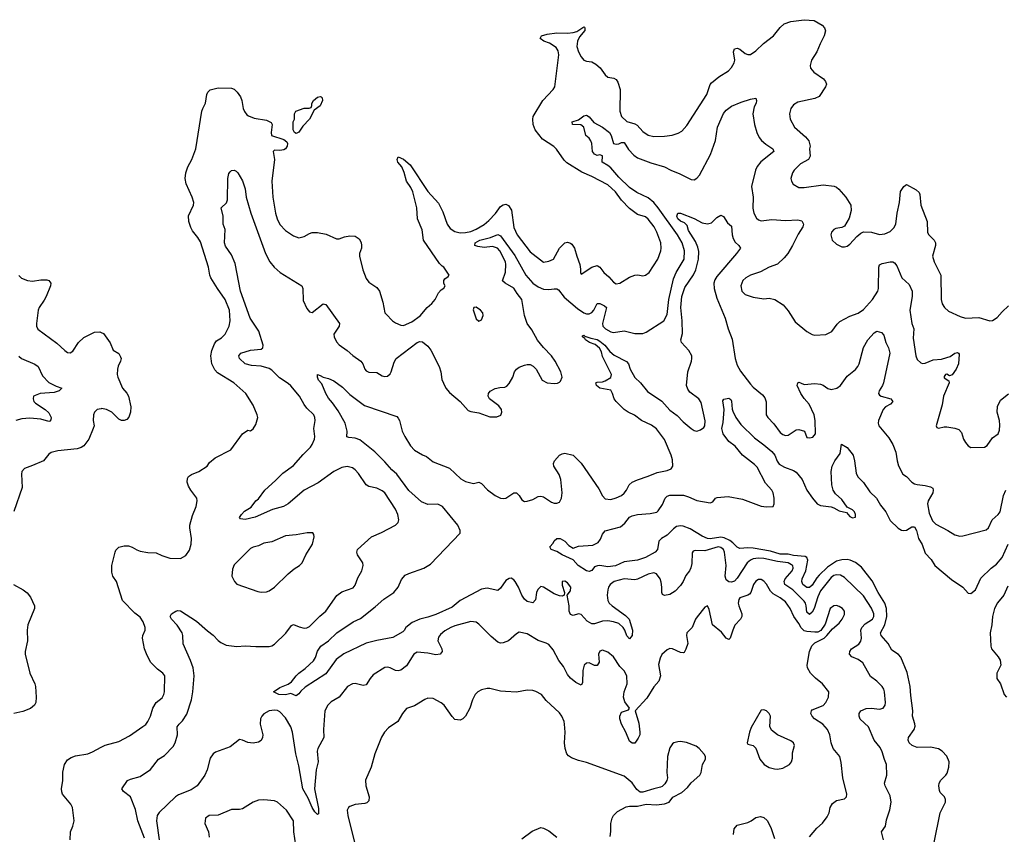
# Model space of a CAD drawing. Header units: inches. Extents: x 1473912 to 1647258, y 640388 to 773423.
# Tile 136 of 256: x 1529394 to 1536718, y 702431 to 708490. Entities that reach past the tile are written whole.
import ezdxf

# ---------------------------------------------------------------- set-up
doc = ezdxf.new("R2010")
doc.units = ezdxf.units.IN
doc.header["$MEASUREMENT"] = 0
doc.layers.add('B5720', color=7, linetype='Continuous')
doc.layers.add('B5730', color=7, linetype='Continuous')

msp = doc.modelspace()

# ---------------------------------------------------------------- linework, layer by layer
at = {"layer": 'B5720', "color": 5}
for points, elevation in [([(1529387.1, 706587.1), (1529407.7, 706567.7), (1529450.6, 706550.6), (1529490, 706545.5), (1529550, 706555.8), (1529594.4, 706554.4), (1529611.3, 706550), (1529626, 706530), (1529622.8, 706510), (1529590.5, 706430), (1529576.7, 706403.3), (1529538, 706350), (1529530.3, 706329.7), (1529517.7, 706230), (1529518.9, 706210), (1529529.3, 706189.3), (1529670, 706084), (1529730, 706028.8), (1529750, 706015.8), (1529770, 706012.7), (1529790, 706024.9), (1529831.6, 706090), (1529870, 706125.3), (1529950, 706166), (1529990, 706167.7), (1530000, 706163.3)], 780), ([(1529387.1, 705987.1), (1529406, 705970), (1529507, 705927), (1529530, 705910.4), (1529562.2, 705842.2), (1529610, 705791.6), (1529664.4, 705764.4), (1529706.8, 705750), (1529688.4, 705730), (1529650, 705716.2), (1529544.7, 705710), (1529497.3, 705690), (1529493, 705670), (1529499.3, 705650), (1529510, 705638), (1529583.8, 705590), (1529610, 705565.5), (1529627, 705530), (1529626.2, 705513.8), (1529617.4, 705502.6), (1529610, 705500.5), (1529550, 705519.1), (1529470, 705526.6), (1529410, 705522.2), (1529365.7, 705510)], 760), ([(1530000, 705596.4), (1529971, 705590), (1529950.4, 705569.6), (1529941.6, 705550), (1529939.5, 705510), (1529946.4, 705470), (1529940.4, 705450), (1529906.8, 705370), (1529870, 705320.3), (1529850, 705307.5), (1529821.7, 705298.3), (1529677.7, 705282.3), (1529628.7, 705271.3), (1529610, 705257.2), (1529570.7, 705210), (1529490, 705173.3), (1529428.5, 705151.5), (1529410.7, 705129.3), (1529406.8, 705110), (1529412.7, 705010), (1529349, 704831)], 780), ([(1529348.4, 704290), (1529418.4, 704250), (1529450, 704226), (1529474.4, 704194.4), (1529503.2, 704130), (1529502.9, 704110), (1529455.3, 703990), (1529450.4, 703950), (1529452, 703870), (1529433.6, 703790), (1529433.6, 703770), (1529469.2, 703629.2), (1529505.3, 703550), (1529510.2, 703530.2), (1529516.8, 703450), (1529512.8, 703410), (1529504, 703390), (1529473.1, 703366.9), (1529415.8, 703344.2), (1529350, 703330.4)], 780), ([(1529769.8, 702390), (1529771, 702449), (1529789.7, 702490), (1529797.7, 702530), (1529787.6, 702630), (1529774.9, 702654.9), (1529713.2, 702730), (1529707.6, 702747.6), (1529705.6, 702770), (1529715.1, 702830), (1529714, 702894), (1529727.6, 702950), (1529750, 702985.3), (1529777.3, 703002.7), (1529810, 703014.2), (1529899.3, 703030), (1529935.8, 703044.2), (1530000, 703078.3)], 780)]:
    msp.add_lwpolyline(points, dxfattribs=dict(at, elevation=elevation))
at = {"layer": 'B5730', "color": 5}
for points, elevation in [([(1530000, 703078.3), (1530030, 703094.3), (1530130, 703121.5), (1530210, 703162), (1530310, 703231.7), (1530331.4, 703248.6), (1530347.1, 703270), (1530366.2, 703310), (1530383.1, 703370), (1530410, 703410.3), (1530454.5, 703445.5), (1530466.3, 703470), (1530469.7, 703490.3), (1530472.8, 703610), (1530458.4, 703630), (1530417.8, 703657.8), (1530369.7, 703709.7), (1530341.5, 703761.5), (1530322.4, 703810), (1530307, 703890), (1530309.5, 703910), (1530327, 703950), (1530327.6, 703970), (1530312.6, 704010), (1530290, 704046.6), (1530250, 704075.3), (1530159.1, 704170), (1530112.6, 704310), (1530086.6, 704350), (1530079.6, 704379.6), (1530078.3, 704430), (1530103.5, 704530), (1530110, 704544.9), (1530130, 704567.7), (1530170, 704576.3), (1530204.1, 704575.9), (1530230, 704567.7), (1530266.1, 704546.1), (1530290, 704537.6), (1530346.1, 704526.1), (1530410, 704523.6), (1530450, 704504.2), (1530510, 704484.6), (1530590, 704481.3), (1530630, 704505.5), (1530655.6, 704544.4), (1530669.7, 704590), (1530672.3, 704630), (1530658.7, 704710), (1530659.8, 704730), (1530678, 704802), (1530706.9, 704870), (1530714.7, 704910), (1530711.5, 704930), (1530667.1, 704990), (1530650, 705020.9), (1530639.1, 705050), (1530641.8, 705078.2), (1530649, 705091), (1530672.3, 705107.7), (1530726.6, 705130), (1530789.2, 705170), (1530804.4, 705195.6), (1530848.4, 705231.6), (1530963.7, 705290), (1531050, 705410.7), (1531090, 705436), (1531110, 705431), (1531130, 705446), (1531150, 705478), (1531164.5, 705530), (1531160.7, 705550), (1531130, 705624), (1531076, 705710), (1530986.6, 705790), (1530863.9, 705863.9), (1530844.8, 705884.8), (1530823.5, 705930), (1530815.6, 705990), (1530823, 706030), (1530841.7, 706078.3), (1530858.2, 706101.8), (1530895.7, 706124.3), (1530922.6, 706150), (1530952.8, 706210), (1530959.2, 706250), (1530953.6, 706330), (1530922.2, 706410), (1530865.6, 706490), (1530816.4, 706570), (1530808.5, 706590), (1530798.7, 706650), (1530737.6, 706837.6), (1530719.7, 706870), (1530679, 706919), (1530665.7, 706945.7), (1530652.4, 706990), (1530649.9, 707030.1), (1530685.5, 707110), (1530688.2, 707130), (1530676.5, 707170), (1530632.2, 707270), (1530625.8, 707310), (1530628.9, 707350), (1530644.2, 707395.8), (1530673, 707450), (1530705.1, 707530), (1530749.8, 707810), (1530755.4, 707830), (1530776.9, 707870), (1530785.1, 707934.9), (1530792, 707950), (1530810, 707968), (1530870, 707982.4), (1530970, 707980.4), (1530990, 707973), (1531011.9, 707951.9), (1531035.6, 707915.6), (1531045.5, 707890), (1531056.4, 707830), (1531066.5, 707806.5), (1531083.4, 707783.4), (1531094.7, 707774.7), (1531138.2, 707758.2), (1531230, 707743.9), (1531265.5, 707725.5), (1531272, 707710), (1531264.5, 707650), (1531267.9, 707630), (1531359.2, 707599.2), (1531381.4, 707581.4), (1531385.5, 707570), (1531383.1, 707550), (1531370.2, 707529.8), (1531357.7, 707522.3), (1531330, 707516.9), (1531290, 707518.9), (1531279.5, 707510), (1531290.3, 707450.3), (1531270.3, 707290), (1531276.9, 707170), (1531296.5, 707050), (1531310, 707007.7), (1531330, 706966), (1531370, 706921.3), (1531430, 706883), (1531470, 706867.7), (1531510, 706878), (1531550, 706900.4), (1531570, 706906.4), (1531608.5, 706908.5), (1531673.8, 706893.8), (1531750, 706860.5), (1531770, 706860.5), (1531810, 706875.5), (1531850, 706882), (1531890, 706878.8), (1531919.1, 706859.1), (1531933.2, 706833.2), (1531936.3, 706810), (1531935.5, 706790), (1531921.6, 706750), (1531921.6, 706730), (1531945.3, 706630), (1531970, 706566), (1531990, 706537.3), (1532050, 706498.8), (1532070, 706471), (1532094.9, 706390), (1532110.4, 706310.4), (1532119, 706299), (1532167.7, 706250), (1532190, 706234.9), (1532230, 706217.1), (1532250, 706216.4), (1532310, 706243.1), (1532373.8, 706286.2), (1532423.7, 706350), (1532460.1, 706379.9), (1532485.2, 706410), (1532510, 706458), (1532530, 706482), (1532550, 706494), (1532558, 706510), (1532548, 706528), (1532548, 706550), (1532556.4, 706563.6), (1532580.4, 706579.6), (1532588, 706590), (1532549, 706650), (1532536.3, 706656.3), (1532516.6, 706676.6), (1532397.2, 706850), (1532386.6, 706926.6), (1532353.7, 707010), (1532347.1, 707090), (1532317.1, 707210), (1532302.3, 707242.3), (1532270.8, 707290), (1532253.4, 707353.4), (1532236.1, 707396.1), (1532206.6, 707430), (1532201.2, 707450), (1532209, 707471), (1532250, 707454), (1532297.7, 707410), (1532430, 707213.1), (1532510, 707124.6), (1532541.1, 707061.1), (1532573.1, 706970), (1532596.9, 706936.9), (1532630, 706914), (1532670, 706905.4), (1532710, 706906.5), (1532750, 706914.4), (1532790, 706931.3), (1532850, 706967.5), (1532884, 706996), (1532932.4, 707047.6), (1532970, 707100.8), (1532990, 707113.6), (1533010, 707116.9), (1533030, 707107.6), (1533052.9, 707072.9), (1533070, 706944.9), (1533093.5, 706890), (1533190, 706763.2), (1533290, 706687.3), (1533330, 706693.1), (1533364.2, 706710), (1533408.7, 706791.3), (1533450, 706831.5), (1533470, 706836.5), (1533490, 706829), (1533500, 706820), (1533520.2, 706790), (1533537.1, 706730), (1533560.8, 706670), (1533566.7, 706633.3), (1533564.9, 706610), (1533570, 706598), (1533649.8, 706650.2), (1533690, 706660.9), (1533710, 706650.4), (1533738.9, 706610), (1533776.6, 706576.6), (1533810, 706538), (1533830, 706525.3), (1533857.2, 706530), (1533930, 706574), (1533970, 706590.4), (1533992.5, 706592.5), (1534030, 706585.5), (1534050, 706590.5), (1534076.2, 706610), (1534141.1, 706710), (1534162.7, 706770), (1534166.2, 706790), (1534162.4, 706830), (1534133.3, 706910), (1534112.4, 706950), (1534070, 707006), (1534050, 707022.7), (1533990, 707042), (1533930, 707086.8), (1533870, 707147.1), (1533827, 707210), (1533770, 707261.6), (1533650, 707324.8), (1533575.6, 707355.6), (1533464.5, 707424.5), (1533445, 707445), (1533387.9, 707527.9), (1533366.8, 707546.8), (1533282.3, 707602.3), (1533229, 707670), (1533213.6, 707710), (1533209.8, 707750), (1533213.7, 707770), (1533284.6, 707890), (1533361.5, 707970), (1533374.4, 707990), (1533403.8, 708230), (1533399.2, 708259.2), (1533384, 708284), (1533335.1, 708315.1), (1533292, 708330), (1533265.6, 708350), (1533276, 708370), (1533318.2, 708381.8), (1533390, 708391.4), (1533470, 708389.2), (1533510, 708395.2), (1533537.3, 708402.7), (1533590, 708437), (1533594.8, 708434.8), (1533598.4, 708430), (1533597.3, 708410), (1533557.9, 708362.1), (1533542.3, 708330), (1533538.8, 708290), (1533550, 708252.4), (1533570, 708213.7), (1533590, 708190.3), (1533610, 708182.3), (1533650, 708175.8), (1533679.9, 708159.9), (1533712.6, 708132.6), (1533750, 708079.3), (1533770, 708063.8), (1533814.7, 708054.7), (1533830, 708044.9), (1533844.4, 708024.4), (1533859.7, 707970), (1533858, 707810), (1533871.1, 707770), (1533910, 707733.4), (1533970, 707716.1), (1533986.2, 707706.2), (1534030, 707659), (1534070, 707631.3), (1534110, 707622.4), (1534190, 707623.6), (1534247.6, 707632.4), (1534293, 707647), (1534318.2, 707661.8), (1534357.1, 707702.9), (1534505.7, 707934.3), (1534530, 708007.7), (1534539.3, 708020.7), (1534594.2, 708065.8), (1534666.6, 708110), (1534690, 708134), (1534707.8, 708170), (1534712.5, 708190), (1534704.5, 708250), (1534710, 708273.7), (1534730, 708278.3), (1534750, 708270.2), (1534790, 708239.6), (1534810, 708230.3), (1534830, 708230.4), (1534870, 708259.3), (1534926.7, 708313.3), (1535001.6, 708370), (1535050, 708432.4), (1535081.1, 708458.9), (1535130, 708476.9), (1535230, 708490.3), (1535303.4, 708483.4), (1535362.8, 708450), (1535380.7, 708430), (1535387.9, 708407.9), (1535378.9, 708370), (1535348.6, 708311.4), (1535324.5, 708250), (1535282.8, 708190), (1535274, 708150), (1535277.7, 708130), (1535300.7, 708100.7), (1535373.4, 708050), (1535388.9, 708030), (1535394.6, 708010), (1535387.2, 707990), (1535342.2, 707917.8), (1535310, 707903.1), (1535183, 707877), (1535150, 707857), (1535130, 707828.7), (1535120.5, 707790), (1535124.9, 707750), (1535156.4, 707690), (1535238.7, 707618.7), (1535263.2, 707590), (1535273.7, 707550), (1535270.2, 707529.8), (1535275.3, 707475.3), (1535261.3, 707450), (1535202.1, 707417.9), (1535155.5, 707370), (1535143.8, 707350), (1535130.6, 707310), (1535134, 707290), (1535146.4, 707266.4), (1535190, 707243), (1535230, 707242.4), (1535370, 707262), (1535452, 707252), (1535470, 707244.7), (1535488, 707230), (1535539.1, 707170), (1535576.2, 707110), (1535579.2, 707070), (1535565.2, 707014.8), (1535530, 706954), (1535510, 706943.7), (1535463.9, 706936.1), (1535450, 706929.3), (1535433.4, 706910), (1535428.4, 706890), (1535438.4, 706850), (1535470, 706819.3), (1535510, 706801.6), (1535530, 706800.5), (1535550, 706805.5), (1535570, 706820.7), (1535621.5, 706878.5), (1535650, 706903), (1535670, 706913.4), (1535730, 706910.3), (1535790, 706892.6), (1535830, 706897.2), (1535870, 706913.8), (1535897.3, 706942.7), (1535910.5, 706970), (1535921.6, 707050), (1535939.1, 707130), (1535947.1, 707212.9), (1535970, 707250.5), (1535990, 707263.8), (1536063.6, 707223.6), (1536084.2, 707204.2), (1536090.3, 707190), (1536097.8, 707110), (1536145.2, 706990), (1536147.6, 706907.6), (1536155.8, 706890), (1536196.4, 706850), (1536207, 706830), (1536206.5, 706810), (1536184.4, 706730), (1536196.9, 706690), (1536245.3, 706590), (1536248.8, 706410), (1536257.2, 706377.2), (1536272.7, 706350), (1536303, 706323), (1536390, 706281.3), (1536430, 706270.4), (1536530, 706274.9), (1536610, 706250.4), (1536630, 706252.7), (1536666.2, 706273.8), (1536702.9, 706317.1), (1536750, 706360.7)], 780), ([(1530320.9, 702400.9), (1530273.6, 702530), (1530254.8, 702614.8), (1530218, 702710), (1530166.6, 702750), (1530154.5, 702770), (1530196, 702830), (1530219.1, 702840.9), (1530290, 702860.3), (1530367.3, 702912.7), (1530426.6, 702990), (1530470, 703016.4), (1530535.9, 703084.1), (1530550.8, 703110), (1530567.6, 703170), (1530566, 703230), (1530579.7, 703250), (1530605.9, 703274.1), (1530636.5, 703323.5), (1530671.9, 703430), (1530681, 703490), (1530690.9, 703610), (1530683.1, 703670), (1530664.2, 703724.2), (1530608.7, 703848.7), (1530608.2, 703910), (1530603.5, 703930), (1530565.4, 703985.4), (1530523.7, 704030), (1530513.2, 704050), (1530524, 704070), (1530555.3, 704090), (1530570, 704094.4), (1530590, 704092), (1530710, 704016.9), (1530790, 703943.7), (1530832.1, 703912.1), (1530870, 703872.4), (1530890, 703856.4), (1530930, 703836.4), (1531010, 703826.7), (1531070, 703833), (1531150, 703827), (1531250, 703828.4), (1531270, 703833), (1531290, 703844), (1531373.8, 703926.2), (1531416.1, 703983.9), (1531430, 703990.4), (1531473.4, 703973.4), (1531510, 703964.9), (1531530, 703966.3), (1531550, 703975.2), (1531625.6, 704054.4), (1531671.8, 704090), (1531753.2, 704206.8), (1531790, 704234), (1531875.6, 704264.4), (1531890, 704284), (1531910, 704339.1), (1531938, 704390), (1531949.6, 704430), (1531945.6, 704450), (1531905.7, 704510), (1531902.3, 704530), (1531907.3, 704550), (1532010, 704643.1), (1532084.6, 704675.4), (1532188.7, 704730), (1532209, 704750), (1532213.2, 704770), (1532206.6, 704810), (1532190, 704849), (1532110, 704969.5), (1532090, 704985.6), (1532050, 705004.2), (1531990, 705018.3), (1531971.8, 705030), (1531914.8, 705114.8), (1531890, 705142.9), (1531870, 705156.2), (1531830, 705167.6), (1531790, 705158.7), (1531730, 705129.7), (1531614.6, 705045.4), (1531510, 704989.8), (1531391.7, 704890), (1531355.3, 704870), (1531273.2, 704846.8), (1531144.7, 704790), (1531070, 704772.7), (1531036.4, 704776.4), (1531030, 704786), (1531044, 704810), (1531066.8, 704833.2), (1531114.8, 704865.2), (1531150, 704911.3), (1531170, 704926), (1531216.9, 704990), (1531297.7, 705062.3), (1531350, 705116.5), (1531430, 705174), (1531502.9, 705257.1), (1531557.7, 705310), (1531570.6, 705330), (1531586.4, 705370), (1531589.7, 705390), (1531581.7, 705450), (1531591.5, 705510), (1531589.6, 705530), (1531580.9, 705550), (1531530, 705600.9), (1531510, 705626.6), (1531474.8, 705690), (1531410, 705766.6), (1531390, 705784.4), (1531326.8, 705826.8), (1531270, 705882.2), (1531250, 705894.8), (1531190, 705912.1), (1531117.1, 705917.1), (1531070, 705929.7), (1531029.2, 705970), (1531024, 705990), (1531039, 706010), (1531110, 706033.1), (1531190, 706040.3), (1531201.3, 706050), (1531206, 706070), (1531172.4, 706172.4), (1531107.9, 706270), (1531035.6, 706470), (1530996.4, 706676.4), (1530970, 706741.6), (1530925.5, 706805.5), (1530917.4, 706830), (1530922.6, 706930), (1530908.3, 706970), (1530908.3, 707030), (1530892.7, 707090), (1530930.9, 707129.1), (1530940.5, 707150), (1530942.6, 707310), (1530950, 707346), (1530960.4, 707359.6), (1530970, 707368), (1530990, 707370.5), (1531003.8, 707363.8), (1531017.3, 707350), (1531050, 707291.3), (1531070, 707231), (1531078.2, 707170), (1531112.9, 707050), (1531221.6, 706750), (1531253.8, 706690), (1531286.3, 706650), (1531330.3, 706610), (1531492.7, 706510), (1531501.1, 706490), (1531502.4, 706402.4), (1531530, 706343), (1531550, 706317.1), (1531570, 706312.4), (1531650, 706375.5), (1531671.7, 706371.7), (1531772.7, 706230), (1531770.4, 706210), (1531730.4, 706150), (1531732, 706130), (1531750, 706093.4), (1531770, 706072.2), (1531830, 706030.3), (1531871.9, 705991.9), (1531932.4, 705950), (1531947, 705930), (1531960.4, 705890), (1531970, 705878), (1531990, 705868.5), (1532050, 705866.4), (1532090, 705840.5), (1532110, 705834.9), (1532130, 705839.3), (1532150, 705855.5), (1532158.3, 705870), (1532178.3, 705941.7), (1532194.7, 705970), (1532350, 706090.2), (1532370, 706096.5), (1532390, 706094), (1532430, 706061.6), (1532452.8, 706032.8), (1532514, 705910), (1532526.3, 705870), (1532534.6, 705814.6), (1532545.7, 705785.7), (1532564.9, 705750), (1532590, 705716.3), (1532670.7, 705650), (1532730, 705584), (1532750, 705576.3), (1532810, 705566.4), (1532890, 705537.1), (1532943.7, 705536.3), (1532972.5, 705547.5), (1532979.5, 705570), (1532977.6, 705590), (1532958.8, 705618.8), (1532889.5, 705670), (1532879.5, 705690), (1532882, 705710), (1532893.8, 705726.2), (1532930, 705747.7), (1532964.7, 705755.3), (1533003.6, 705756.4), (1533016.9, 705763.1), (1533035.2, 705784.8), (1533062, 705830), (1533075.1, 705870), (1533089.5, 705890), (1533110, 705904.4), (1533150, 705921.1), (1533170, 705924.6), (1533190, 705924.2), (1533213.6, 705913.6), (1533234.9, 705890), (1533280.5, 705810), (1533318, 705790), (1533370, 705783.1), (1533394.1, 705785.9), (1533410, 705793.4), (1533417.5, 705802.5), (1533429.6, 705830.4), (1533419.8, 705870), (1533377.6, 705950), (1533349.7, 705990), (1533290, 706051), (1533245.8, 706105.8), (1533202.4, 706182.4), (1533168.8, 706230), (1533149.7, 706290.3), (1533129.3, 706410), (1533093.3, 706453.3), (1533070, 706493.6), (1533004, 706530), (1532986.5, 706546.5), (1533006.7, 706613.3), (1533010.3, 706670.3), (1533007.3, 706690), (1532965.9, 706770), (1532947.1, 706790), (1532910, 706802.5), (1532850, 706796.3), (1532802.1, 706802.1), (1532779.7, 706810), (1532781.4, 706830), (1532817.2, 706850), (1532895.6, 706870), (1532950, 706892.9), (1532970, 706882.6), (1533076.4, 706736.4), (1533158.8, 706590), (1533210, 706529.6), (1533250, 706502.1), (1533290, 706484.6), (1533330, 706482.5), (1533370, 706489.3), (1533390, 706488), (1533401.5, 706481.5), (1533445, 706425), (1533542.8, 706342.8), (1533590, 706310.8), (1533610, 706302.2), (1533630, 706301.9), (1533650, 706311), (1533665.7, 706330), (1533690, 706380.3), (1533710, 706378.2), (1533742.9, 706362.9), (1533759, 706350), (1533728.6, 706230), (1533731.5, 706210), (1533752.2, 706190), (1533790, 706169.2), (1533810, 706163.9), (1533890, 706174.6), (1533970, 706155.6), (1534030, 706157.2), (1534054.7, 706165.3), (1534185.1, 706250), (1534210, 706297.3), (1534221.6, 706410), (1534256.7, 706563.3), (1534276.5, 706610), (1534335.6, 706710), (1534339.9, 706770), (1534322.3, 706830), (1534286.5, 706890), (1534144.3, 707090), (1534109.9, 707130), (1534070, 707166), (1533985.2, 707205.2), (1533930, 707241.9), (1533850, 707319.8), (1533790, 707387.4), (1533770, 707405), (1533726, 707430), (1533730, 707478), (1533710, 707484), (1533690, 707481.2), (1533670, 707489.4), (1533656, 707510), (1533649.4, 707569.4), (1533642.7, 707590), (1533630, 707609), (1533604, 707630), (1533589.2, 707690), (1533567.2, 707707.2), (1533505.2, 707710), (1533502.7, 707730), (1533550, 707746), (1533590, 707774), (1533610, 707780.7), (1533630, 707767.3), (1533664.7, 707724.7), (1533730, 707690.3), (1533782, 707650), (1533794.9, 707630), (1533811.3, 707570), (1533830, 707565.3), (1533850, 707567.6), (1533870, 707577), (1533890, 707577), (1533923.8, 707523.8), (1533962.2, 707482.2), (1533990, 707462.9), (1534090, 707425.8), (1534190, 707396.5), (1534237.1, 707370), (1534304.4, 707344.4), (1534390, 707302.4), (1534410, 707299.3), (1534430, 707310.5), (1534450, 707333.4), (1534533.4, 707486.6), (1534570, 707590.8), (1534585.8, 707690), (1534630, 707792.7), (1534650, 707817.1), (1534690, 707848), (1534762, 707878), (1534830, 707899.5), (1534870, 707906), (1534875.8, 707890), (1534871.5, 707870), (1534857.8, 707842.2), (1534846.9, 707790), (1534860.7, 707710), (1534878, 707650), (1534894.6, 707614.6), (1534911.5, 707591.5), (1534943.6, 707563.6), (1534997.1, 707530), (1535003.8, 707510), (1534906.3, 707433.7), (1534880.6, 707399.4), (1534867.2, 707370), (1534838.3, 707250), (1534849.4, 707170), (1534848.2, 707088.2), (1534856, 707050), (1534874, 707014), (1534890, 707001.3), (1534910, 706993.4), (1534990, 707003.9), (1535090, 706996.5), (1535182.3, 707002.3), (1535213.3, 706993.3), (1535223.8, 706970), (1535219.5, 706950), (1535183.9, 706896.1), (1535143.5, 706810), (1535108.4, 706751.6), (1535081.5, 706718.5), (1535030, 706671.9), (1534970, 706649.7), (1534904.8, 706615.2), (1534830, 706589.4), (1534794.8, 706570), (1534774, 706550), (1534759.1, 706510), (1534766.8, 706470), (1534790, 706447.3), (1534850, 706426), (1534930, 706414.8), (1534970, 706419.1), (1535011, 706410), (1535073.4, 706370), (1535110, 706324), (1535161.8, 706241.8), (1535250, 706170.5), (1535288.8, 706148.8), (1535310, 706144.4), (1535390, 706148.2), (1535434.5, 706170), (1535474.1, 706225.9), (1535495.6, 706244.4), (1535570, 706285.5), (1535630, 706306.7), (1535670, 706334.9), (1535738, 706410), (1535778, 706470), (1535783.5, 706490), (1535784, 706650), (1535790, 706666.8), (1535810, 706675.8), (1535870, 706688.4), (1535890, 706688.2), (1535901.1, 706681.1), (1535918.5, 706658.5), (1535956, 706570), (1536010, 706519.5), (1536031.9, 706471.9), (1536032.9, 706430), (1536014.4, 706330), (1536029.2, 706230), (1536045.4, 706190), (1536041.1, 706121.1), (1536059.5, 705990), (1536070, 705962.8), (1536098, 705938), (1536110, 705933.4), (1536130, 705935.5), (1536190, 705959.1), (1536250, 705966), (1536290, 705976.4), (1536314.5, 705985.5), (1536350, 706010.5), (1536370, 706013.4), (1536378, 706010), (1536382, 706002), (1536377.3, 705930), (1536360.5, 705890), (1536330, 705849.2), (1536310, 705842), (1536290, 705854), (1536281, 705850), (1536270, 705835.3), (1536270, 705827.3), (1536304.9, 705804.9), (1536308.2, 705790), (1536266, 705690), (1536254.9, 705625.1), (1536211, 705470), (1536216.9, 705456.9), (1536230, 705451), (1536270, 705460.7), (1536290, 705460.7), (1536350.7, 705450.7), (1536381, 705441), (1536399.1, 705419.1), (1536414.8, 705370), (1536430, 705344.7), (1536450, 705321), (1536470, 705306.8), (1536570, 705310.7), (1536590, 705322.8), (1536630, 705380.7), (1536672.3, 705410), (1536682.8, 705437.2), (1536685.5, 705474.5), (1536682.9, 705510), (1536665.8, 705570), (1536667.5, 705612.5), (1536690, 705658.9), (1536750, 705707.7)], 760), ([(1535819.1, 702390), (1535803.6, 702450), (1535833.3, 702490), (1535842.3, 702537.7), (1535866.5, 702613.5), (1535875.8, 702670), (1535870, 702717.2), (1535831.6, 702790), (1535827.3, 702810), (1535845.6, 702870), (1535842.9, 702950), (1535825.9, 702985.9), (1535810, 703043.7), (1535795.1, 703075.1), (1535749.7, 703130), (1535708.3, 703230), (1535646.5, 703286.5), (1535638.2, 703310), (1535637.6, 703330), (1535649.9, 703350.1), (1535690, 703365.5), (1535730, 703369.4), (1535790, 703362), (1535816.3, 703370), (1535831.1, 703390), (1535835.1, 703410), (1535828, 703490), (1535822.9, 703510), (1535809.5, 703530), (1535769.7, 703569.7), (1535723.8, 703603.8), (1535664.9, 703704.9), (1535630, 703729.8), (1535585.1, 703750), (1535566.3, 703770), (1535568.5, 703790), (1535581.7, 703810), (1535635, 703845), (1535652, 703868), (1535655.4, 703890), (1535651.1, 703950), (1535657.9, 703970), (1535683.6, 703996.4), (1535737.7, 704030), (1535747.6, 704050), (1535747.1, 704070), (1535730, 704113.3), (1535670, 704205.6), (1535530, 704342), (1535498.6, 704358.6), (1535470, 704361.6), (1535450, 704355), (1535430, 704340.8), (1535350, 704241.5), (1535330, 704196.8), (1535303.1, 704110), (1535290, 704082.4), (1535270, 704066.3), (1535250, 704082.6), (1535245.4, 704130), (1535239.9, 704150), (1535230, 704164.2), (1535145.7, 704250), (1535086.6, 704290), (1535082.2, 704302.2), (1535080.2, 704310), (1535089.3, 704330), (1535141, 704390), (1535148, 704410), (1535144.5, 704430), (1535136.3, 704436.3), (1535110, 704450.8), (1535030, 704459.4), (1534930, 704481.4), (1534890, 704484.9), (1534850, 704479.9), (1534829.1, 704470.9), (1534805.3, 704450), (1534730, 704336), (1534710, 704314.2), (1534690, 704306.3), (1534670, 704307.6), (1534650, 704323.6), (1534642, 704350), (1534649.4, 704430.6), (1534637.7, 704530), (1534629.8, 704550), (1534610, 704565.2), (1534590, 704569.2), (1534490, 704539.9), (1534418, 704542), (1534403, 704537), (1534395.6, 704524.4), (1534394.6, 704445.4), (1534386.7, 704413.3), (1534375.2, 704390), (1534350, 704356.3), (1534329.3, 704310), (1534310, 704280.4), (1534270, 704239.1), (1534230, 704215.1), (1534190, 704208), (1534174.5, 704214.5), (1534169.7, 704229.7), (1534170.9, 704269.1), (1534166.1, 704306.1), (1534158.9, 704330), (1534130, 704368.4), (1534110, 704375.3), (1534070, 704366.2), (1533990, 704328.4), (1533970, 704323.5), (1533890, 704332.2), (1533817.1, 704310), (1533785.3, 704290), (1533773.1, 704270), (1533767.7, 704250), (1533763.2, 704210), (1533767.7, 704170), (1533779.5, 704150), (1533800.3, 704130), (1533899.2, 704059.2), (1533926.6, 704030), (1533952.6, 703950), (1533949.4, 703910.6), (1533930, 703883.6), (1533910, 703907), (1533896.6, 703950), (1533883.9, 703970), (1533850, 703997.9), (1533810, 704012.2), (1533770, 704019.7), (1533730, 704016.6), (1533670, 703995.2), (1533650, 703996.3), (1533615.2, 704015.2), (1533570, 704064.5), (1533550, 704071.7), (1533510, 704057.7), (1533490, 704064.7), (1533480.4, 704090), (1533481.5, 704130), (1533466, 704210), (1533490, 704241), (1533492.6, 704270), (1533470, 704300.5), (1533450, 704314.7), (1533428.8, 704310), (1533430, 704284.7), (1533447.7, 704230), (1533444.7, 704210), (1533430, 704202.7), (1533410, 704203.6), (1533370, 704220.4), (1533290, 704268.5), (1533270, 704274), (1533247.8, 704252.2), (1533239.1, 704230), (1533230, 704174), (1533210, 704151.8), (1533170, 704163), (1533150, 704180.5), (1533129.8, 704210), (1533103.9, 704270), (1533080.5, 704310), (1533070, 704323.6), (1533050, 704336.2), (1533034.2, 704334.2), (1533010, 704318.4), (1532970, 704260.7), (1532950, 704245.1), (1532870, 704261.6), (1532830, 704254.8), (1532670.1, 704170), (1532610, 704120.9), (1532490, 704066.2), (1532430, 704044.8), (1532369.8, 704030.2), (1532314.2, 704005.8), (1532265.2, 703970), (1532253.3, 703946.7), (1532242.8, 703937.2), (1532170, 703893.7), (1532050, 703873), (1531970, 703853.6), (1531805.7, 703774.3), (1531748.8, 703731.2), (1531670, 703623.7), (1531516.1, 703523.9), (1531484.1, 703495.9), (1531470, 703475.1), (1531450, 703460.7), (1531410, 703476.9), (1531370, 703467.4), (1531322, 703470), (1531282, 703490), (1531330, 703522.8), (1531390, 703546.8), (1531416.3, 703563.7), (1531449.6, 703610), (1531469.6, 703630), (1531516.4, 703663.6), (1531578.6, 703721.4), (1531594.9, 703745.1), (1531610, 703793.4), (1531633.7, 703830), (1531689.8, 703870.2), (1531753.6, 703930), (1531875.6, 704010), (1531930, 704036.6), (1532038.5, 704121.5), (1532101.4, 704178.6), (1532177.6, 704230), (1532209.8, 704270), (1532234.7, 704325.3), (1532261.7, 704358.3), (1532288.3, 704371.7), (1532399.5, 704410), (1532450, 704440.9), (1532669.8, 704670.2), (1532670.6, 704690), (1532652.8, 704730), (1532538.2, 704870), (1532505.2, 704885.2), (1532430, 704884.1), (1532383.1, 704903.1), (1532288, 704988), (1532199.2, 705110), (1532162.3, 705142.3), (1532110, 705202.4), (1532036.3, 705276.3), (1531924.2, 705364.2), (1531890, 705377.4), (1531842, 705382), (1531827.9, 705387.9), (1531829.6, 705430.4), (1531814.7, 705490), (1531761.6, 705581.6), (1531720.8, 705640.8), (1531690, 705674.5), (1531670, 705709.5), (1531640.5, 705780.5), (1531617.2, 705810), (1531609.2, 705830.8), (1531609.3, 705850.7), (1531630, 705844.7), (1531650.9, 705830.9), (1531690, 705822), (1531730, 705803.8), (1531795.9, 705755.9), (1531850, 705703.1), (1531959.3, 705619.3), (1532198.5, 705538.5), (1532210, 705527.3), (1532218, 705510), (1532239.7, 705430), (1532258.2, 705390), (1532300.8, 705320.8), (1532330, 705288.9), (1532390, 705252.4), (1532420.7, 705240.7), (1532470, 705200.4), (1532590, 705154.4), (1532676.1, 705076.1), (1532710, 705055.8), (1532770, 705040.2), (1532810, 705050.3), (1532830, 705039.5), (1532873.3, 704993.3), (1532930, 704951.6), (1532970, 704931.5), (1532990, 704927.9), (1533010, 704931.5), (1533070, 704970.4), (1533090, 704970.4), (1533110, 704950.5), (1533130, 704917.6), (1533150, 704906.3), (1533170, 704907.6), (1533210, 704922.3), (1533250, 704943.7), (1533270, 704945.7), (1533290, 704940.3), (1533350, 704902.3), (1533370, 704894.9), (1533390, 704894), (1533410, 704901.6), (1533424.7, 704930), (1533429.7, 704970), (1533420.4, 705070), (1533407, 705107), (1533368.2, 705170), (1533364.7, 705190), (1533371.8, 705210), (1533410, 705250.5), (1533430, 705262), (1533450, 705265.5), (1533510, 705251.5), (1533571.6, 705191.6), (1533701, 705001), (1533730, 704947.7), (1533750, 704924.9), (1533790, 704922), (1533830, 704933), (1533870, 704950.5), (1533890, 704968), (1533908.3, 704991.7), (1533927.6, 705030), (1533950, 705050.4), (1533990, 705068.2), (1534070, 705093.7), (1534136.8, 705123.2), (1534210, 705136.2), (1534240.5, 705150), (1534251.8, 705170), (1534250, 705216), (1534239.9, 705250), (1534190, 705366.8), (1534130, 705446.1), (1534092.9, 705472.9), (1534019.1, 705510), (1533967.6, 705547.6), (1533920.4, 705570), (1533890, 705590.7), (1533830, 705649.1), (1533815, 705670), (1533803.1, 705710), (1533790, 705734), (1533710, 705748.3), (1533684.5, 705770), (1533679, 705790), (1533690, 705794.4), (1533730, 705796), (1533750, 705804.2), (1533790.8, 705829.2), (1533795.8, 705850), (1533730, 705985.8), (1533720.6, 706020.6), (1533705.7, 706045.7), (1533673.6, 706073.6), (1533632.8, 706090), (1533603.1, 706110), (1533598.9, 706118.9), (1533581.3, 706130), (1533581, 706139), (1533590, 706143), (1533596.7, 706136.7), (1533641.3, 706121.3), (1533690, 706110.1), (1533710, 706098.8), (1533745.4, 706070), (1533783.3, 706023.3), (1533814.8, 705994.8), (1533908.2, 705948.2), (1533922.6, 705930), (1533935.9, 705890), (1533968.8, 705828.8), (1534013, 705790), (1534064.8, 705724.8), (1534171.7, 705651.7), (1534230, 705585), (1534285.8, 705545.8), (1534330, 705499.3), (1534390, 705450.2), (1534410, 705435.6), (1534430, 705430.3), (1534459.4, 705440.6), (1534482.4, 705457.6), (1534491.6, 705470), (1534493.1, 705506.9), (1534463.9, 705643.9), (1534445.2, 705670), (1534379.1, 705719.1), (1534363.1, 705743.1), (1534354, 705770), (1534363.2, 705870), (1534391.1, 705950), (1534394.9, 705970), (1534392.6, 705990), (1534371.6, 706030), (1534315.8, 706090), (1534312.8, 706110), (1534324.7, 706155.3), (1534323.1, 706250), (1534310.9, 706349.1), (1534320.1, 706430), (1534342.2, 706497.8), (1534406.4, 706593.6), (1534423, 706630), (1534444.6, 706710), (1534445.3, 706765.3), (1534438.3, 706798.3), (1534420.3, 706840.3), (1534370, 706923.1), (1534358.3, 706958.3), (1534339.6, 706979.6), (1534310, 706992.4), (1534290, 707009.1), (1534282.3, 707030), (1534289.7, 707050.3), (1534310, 707050.4), (1534410, 707010.4), (1534470, 706978.7), (1534510, 706972), (1534539.7, 706980.3), (1534580.1, 707019.9), (1534610, 707036), (1534630, 707026.8), (1534659.5, 706979.5), (1534690, 706954.8), (1534694.4, 706890), (1534702.2, 706862.2), (1534715.5, 706835.5), (1534742.8, 706810), (1534754.8, 706790), (1534725.5, 706750), (1534579.7, 706580.3), (1534565.5, 706554.5), (1534558.5, 706530), (1534559.5, 706490), (1534580, 706420), (1534641.6, 706270), (1534664.4, 706190), (1534694.7, 706114.7), (1534715.8, 705970), (1534730, 705921.3), (1534754.6, 705874.6), (1534830, 705779.5), (1534850, 705757), (1534919.7, 705699.7), (1534937.3, 705677.3), (1534947.2, 705647.2), (1534946.3, 705550), (1534958.4, 705530), (1535004.2, 705484.2), (1535050, 705419.5), (1535070, 705403.6), (1535090, 705396), (1535110, 705399.5), (1535170, 705438.4), (1535190, 705441.6), (1535231.3, 705430), (1535250, 705382), (1535270, 705378.8), (1535294, 705386), (1535313.6, 705410), (1535310.9, 705510), (1535303.5, 705550), (1535267.8, 705630), (1535230, 705671.6), (1535205.1, 705710), (1535177.2, 705770), (1535182, 705790), (1535190, 705793.4), (1535202, 705790), (1535230, 705776.3), (1535310, 705784.2), (1535350, 705780.3), (1535370, 705772), (1535406.3, 705746.3), (1535430, 705740.2), (1535473.3, 705750), (1535499.2, 705770), (1535550, 705839.2), (1535611.1, 705888.9), (1535629.9, 705910.1), (1535639.8, 705930), (1535670, 706050.6), (1535703.1, 706110), (1535750, 706161.8), (1535770, 706172.6), (1535803.7, 706163.7), (1535822.6, 706142.6), (1535835.8, 706090), (1535855.8, 706050), (1535866.7, 706010), (1535819.8, 705790), (1535811.9, 705768.1), (1535788.3, 705730), (1535782.7, 705710), (1535790, 705697.1), (1535802.8, 705690), (1535874, 705670), (1535888, 705650), (1535870.5, 705630), (1535834.9, 705610), (1535816.5, 705590), (1535781.6, 705510), (1535780.5, 705490), (1535786, 705470), (1535859, 705379), (1535888.4, 705330), (1535912, 705272), (1535921.3, 705210), (1535931.9, 705171.9), (1535962.8, 705110), (1535991.9, 705091.9), (1536030.6, 705050), (1536050, 705038.7), (1536070, 705031.8), (1536130, 705026.5), (1536170, 705016.5), (1536185.9, 705005.9), (1536190.2, 704990), (1536185.5, 704970), (1536151.3, 704910), (1536146.7, 704890), (1536158.3, 704818.3), (1536183.4, 704763.4), (1536210, 704736.5), (1536298.8, 704690), (1536350, 704657.3), (1536388, 704648), (1536410, 704650.6), (1536583.3, 704696.7), (1536600.9, 704710), (1536627.8, 704770), (1536671.6, 704810), (1536686.6, 704830), (1536712.4, 704950), (1536729.7, 704990)], 740), ([(1530000, 706163.3), (1530016.1, 706156.1), (1530065.8, 706085.8), (1530090, 706032), (1530130, 706006.8), (1530143.4, 705983.4), (1530148.2, 705970), (1530144.4, 705950), (1530126.9, 705913.1), (1530122, 705890), (1530119.6, 705850), (1530123.2, 705830), (1530158.3, 705750), (1530191.6, 705711.6), (1530202.7, 705690), (1530221.3, 705610), (1530217.6, 705570), (1530205.5, 705534.5), (1530190, 705515.1), (1530170, 705507.8), (1530150, 705509.6), (1530130, 705519.6), (1530078.7, 705570), (1530039.5, 705590), (1530003, 705597), (1530000, 705596.4)], 780), ([(1536196.2, 702370), (1536242.4, 702590), (1536280.9, 702670), (1536280.9, 702690), (1536272.3, 702710), (1536242.3, 702742.3), (1536236.3, 702756.3), (1536231.2, 702790), (1536234.3, 702810), (1536245.8, 702834.2), (1536283, 702870), (1536293.7, 702886.3), (1536306, 702930), (1536307.9, 702970), (1536290, 703011), (1536255.1, 703050), (1536230, 703066.6), (1536170, 703079.1), (1536070, 703076.2), (1536033.6, 703090), (1536009.7, 703110), (1536002.6, 703130), (1536006.6, 703150), (1536047.4, 703210), (1536054, 703234), (1536052.7, 703252.7), (1536035.1, 703310), (1536036.8, 703350), (1536021.9, 703461.9), (1536018.1, 703530), (1535995.4, 703635.4), (1535947.7, 703747.7), (1535930, 703767.6), (1535880.6, 703800.6), (1535854.2, 703850), (1535802.8, 703910), (1535797.8, 703930), (1535830.7, 703989.3), (1535844.6, 704050), (1535843.1, 704110), (1535829.9, 704150), (1535780.2, 704230), (1535736.5, 704316.5), (1535656.7, 704416.7), (1535612.5, 704452.5), (1535570.7, 704470.7), (1535550, 704474.1), (1535510, 704473.1), (1535470, 704461.3), (1535403.3, 704416.7), (1535341.7, 704358.3), (1535322.5, 704337.5), (1535290, 704283.4), (1535270, 704267.2), (1535250, 704266), (1535220.7, 704290), (1535211.5, 704310), (1535213.5, 704330), (1535241.3, 704390), (1535256.6, 704470), (1535249, 704489), (1535236.2, 704496.2), (1535150, 704504.7), (1535110, 704513.9), (1535050, 704514.5), (1534977.8, 704537.8), (1534850, 704560.1), (1534810, 704562.5), (1534750, 704557.3), (1534730, 704565.7), (1534699.5, 704599.5), (1534676.7, 704616.7), (1534635.3, 704635.3), (1534610, 704640.1), (1534530, 704628.6), (1534509.6, 704630), (1534470, 704647.3), (1534381.8, 704701.8), (1534330, 704722.7), (1534310, 704725.8), (1534280.5, 704719.5), (1534256.7, 704703.3), (1534210, 704656.3), (1534168.5, 704631.5), (1534148.2, 704610), (1534138.4, 704550), (1534121.3, 704530), (1534050.3, 704490), (1533990.5, 704470), (1533890, 704456.4), (1533826.6, 704426.6), (1533770, 704421), (1533710.3, 704429.7), (1533691.9, 704428.1), (1533670, 704419.3), (1533650, 704393.2), (1533630, 704385.2), (1533610, 704389.3), (1533549.2, 704430), (1533511.8, 704471.8), (1533430, 704509.4), (1533390, 704534), (1533348, 704550), (1533338, 704570), (1533363.1, 704596.9), (1533370, 704614), (1533390, 704632), (1533414, 704630), (1533450, 704611.3), (1533479.8, 704579.8), (1533510, 704558), (1533550, 704573), (1533657.4, 704582.6), (1533697.7, 704602.3), (1533714.1, 704625.9), (1533730, 704662.8), (1533750, 704687.3), (1533862.6, 704717.4), (1533895.7, 704744.3), (1533930.9, 704790), (1533950, 704800.5), (1533990, 704810.1), (1534082.8, 704817.2), (1534133.6, 704826.4), (1534144.2, 704835.8), (1534175, 704885), (1534195.4, 704930), (1534210, 704946.5), (1534230, 704952.3), (1534332.7, 704952.7), (1534370, 704942.2), (1534430, 704912.5), (1534530, 704896.5), (1534550, 704904.4), (1534569.7, 704930.3), (1534583, 704937), (1534663, 704943), (1534770, 704923.7), (1534910, 704871.7), (1534950, 704867.6), (1534999, 704870), (1535005.1, 704890), (1535006, 704930), (1534998.9, 704970), (1534989.7, 704990), (1534943, 705043), (1534880.9, 705160.9), (1534861.2, 705181.2), (1534771.2, 705250), (1534716.7, 705316.7), (1534670, 705353.1), (1534627.9, 705410), (1534616.5, 705450), (1534626.1, 705493.9), (1534635.4, 705590), (1534625.6, 705654.4), (1534632.5, 705667.5), (1534670, 705676), (1534684, 705664), (1534690, 705652), (1534693.4, 705593.4), (1534698.5, 705578.5), (1534722, 705530), (1534759.2, 705479.2), (1534859.2, 705379.2), (1534930, 705328.9), (1534990, 705279), (1535010.2, 705250), (1535027.4, 705207.4), (1535044.5, 705184.5), (1535082.5, 705162.5), (1535150, 705136), (1535170, 705123.8), (1535213.4, 705070), (1535250, 704990.2), (1535291.3, 704930), (1535325.2, 704890), (1535350, 704876.2), (1535430, 704866.5), (1535450, 704859.7), (1535490, 704835.6), (1535544.9, 704824.9), (1535570, 704794), (1535590, 704784.2), (1535611.1, 704790), (1535612, 704810), (1535602.9, 704830), (1535590, 704844.5), (1535550, 704864), (1535510, 704920.5), (1535462.5, 704962.5), (1535444.1, 704990), (1535434.4, 705030), (1535429.8, 705130), (1535438.5, 705170), (1535457.4, 705210), (1535497.7, 705262.3), (1535507.7, 705332.3), (1535550, 705308.2), (1535593.4, 705250), (1535604.6, 705210), (1535616.3, 705116.3), (1535628.7, 705090), (1535670, 705048.5), (1535718.8, 704978.8), (1535767.3, 704930), (1535798.2, 704878.2), (1535838, 704830), (1535870, 704764.6), (1535928.2, 704708.2), (1535953.4, 704693.4), (1535970, 704689.3), (1535990, 704692.9), (1536030, 704717.7), (1536050, 704718), (1536064.1, 704690), (1536080.1, 704630), (1536106.6, 704586.6), (1536130, 704521.7), (1536173.9, 704473.9), (1536201.8, 704430), (1536326.3, 704326.3), (1536410.4, 704270), (1536450, 704225.5), (1536470, 704221.7), (1536504.8, 704250), (1536544.2, 704335.8), (1536621, 704410), (1536659.6, 704440.4), (1536703.4, 704490), (1536746.2, 704590)], 720), ([(1535270, 702410.8), (1535324.7, 702475.3), (1535365.4, 702514.6), (1535400.1, 702559.9), (1535415.1, 702590), (1535422.7, 702630), (1535440.1, 702659.9), (1535470, 702682.4), (1535530, 702694.9), (1535545.1, 702710), (1535546.6, 702730), (1535516.1, 702850), (1535505.7, 702965.7), (1535494.7, 703010), (1535445.7, 703070), (1535430.7, 703110.7), (1535419.8, 703170), (1535402.8, 703210), (1535368.5, 703250), (1535306.9, 703290), (1535288.3, 703310), (1535279.7, 703330), (1535284.2, 703350), (1535290, 703355.3), (1535370, 703389.1), (1535389.7, 703410), (1535411.3, 703450), (1535411.8, 703490), (1535364.7, 703550), (1535312.6, 703592.6), (1535277.7, 703630), (1535254, 703670), (1535251.1, 703690), (1535268.9, 703791.1), (1535286.8, 703833.2), (1535310, 703855.3), (1535377.2, 703890), (1535399.3, 703910), (1535440.1, 703959.9), (1535490, 704002.4), (1535511.1, 704030), (1535530, 704066.8), (1535529.6, 704090), (1535515.1, 704110), (1535490, 704126.3), (1535470, 704132.3), (1535450, 704129.6), (1535423.7, 704110), (1535386.3, 703993.7), (1535353.5, 703946.5), (1535330, 703934.7), (1535310, 703933.3), (1535250, 703938.6), (1535230, 703945.2), (1535207.1, 703967.1), (1535190, 703999.8), (1535153.6, 704050), (1535125.4, 704110), (1535090, 704159.3), (1535051.1, 704190), (1534998.4, 704218.4), (1534979.8, 704239.8), (1534950, 704292), (1534930, 704314.5), (1534910, 704325.1), (1534890, 704325.1), (1534870, 704313.6), (1534853.4, 704290), (1534833.8, 704230), (1534822.7, 704217.3), (1534810, 704209.1), (1534750.3, 704190), (1534742.5, 704177.5), (1534739.2, 704150), (1534742.7, 704130), (1534765.5, 704070), (1534766.7, 704050), (1534756.2, 704030), (1534714.7, 703985.3), (1534698.2, 703950), (1534679.3, 703890), (1534670, 703879.5), (1534650, 703889.6), (1534614.5, 703934.5), (1534548.2, 703988.2), (1534522.9, 704102.9), (1534510, 704129.4), (1534490, 704119.5), (1534432.3, 704047.7), (1534421.1, 704030), (1534397.4, 703970), (1534357.7, 703930), (1534353.6, 703910), (1534363.6, 703850), (1534350, 703809), (1534335.8, 703784.2), (1534330, 703780.7), (1534310, 703784.2), (1534250, 703809.4), (1534230, 703812.3), (1534210, 703804), (1534170, 703769), (1534158, 703742), (1534146.6, 703693.4), (1534159.6, 703610), (1534149.1, 703570.9), (1534110, 703527.8), (1534057.9, 703442.1), (1533971.3, 703350), (1533998.3, 703258.3), (1534008, 703190), (1534006.3, 703170), (1533995.1, 703144.9), (1533970, 703109.6), (1533950, 703109.6), (1533930, 703123.6), (1533903.7, 703190), (1533869.4, 703249.4), (1533857.9, 703290), (1533857.7, 703310), (1533870, 703338.4), (1533923.1, 703356.9), (1533929, 703370), (1533895.1, 703415.1), (1533885.5, 703450), (1533891.2, 703490), (1533913.7, 703550), (1533910.4, 703610), (1533890, 703645.8), (1533858.2, 703678.2), (1533810, 703749.6), (1533770, 703784.5), (1533730, 703800.9), (1533710, 703792.7), (1533700.4, 703770), (1533705.5, 703710), (1533690, 703686.6), (1533670, 703686.6), (1533630, 703705.6), (1533610, 703704.5), (1533593.4, 703690), (1533583.1, 703650), (1533581.4, 703558.6), (1533570, 703541.2), (1533530, 703559.6), (1533490, 703593), (1533470, 703620.5), (1533438.7, 703678.7), (1533404.3, 703724.3), (1533362.8, 703802.8), (1533330, 703842.6), (1533310, 703853.3), (1533250, 703872.1), (1533170, 703922.4), (1533110, 703933.3), (1533090, 703922), (1533030.2, 703869.8), (1532990, 703854.7), (1532970, 703853.3), (1532950, 703860.7), (1532901.1, 703901.1), (1532810, 703994), (1532790, 704007.6), (1532750, 704012.8), (1532630, 703982), (1532600.7, 703970), (1532556.7, 703943.3), (1532523.2, 703916.8), (1532510, 703897.2), (1532504.6, 703870), (1532533.1, 703810), (1532535.8, 703790), (1532522, 703770), (1532490, 703764.8), (1532430, 703779.1), (1532350, 703785.1), (1532326.7, 703770), (1532270, 703684.7), (1532230, 703651.1), (1532210, 703646.6), (1532190, 703649.8), (1532150, 703669.7), (1532130, 703674.7), (1532110, 703671.5), (1532024, 703616), (1532001.1, 703590), (1531970, 703542), (1531950, 703537.6), (1531890, 703551.6), (1531870, 703549.5), (1531831, 703530), (1531770, 703451.5), (1531710, 703415.4), (1531685.7, 703390), (1531662.6, 703350), (1531654.3, 703210), (1531655.3, 703150), (1531611.2, 703070), (1531606, 703050), (1531614.5, 702970), (1531599.5, 702910), (1531587.9, 702770), (1531616.3, 702623.7), (1531617.7, 702582.3), (1531610, 702578.4), (1531590, 702598.3), (1531570, 702631.2), (1531540, 702700), (1531498.8, 702770), (1531470, 702939.5), (1531446.7, 703030), (1531422, 703190), (1531410, 703231.1), (1531370, 703296.3), (1531330, 703340.5), (1531310.6, 703350.6), (1531290, 703352.8), (1531250, 703348.4), (1531210, 703327.6), (1531194, 703310), (1531185.7, 703290), (1531183.1, 703250), (1531202.6, 703170), (1531200.3, 703150), (1531190, 703129.5), (1531170, 703115.6), (1531130, 703108), (1531090, 703113.7), (1531050, 703131.5), (1531030, 703135.1), (1530958.4, 703081.6), (1530850, 703040.4), (1530832.7, 703030), (1530810, 702996), (1530789.2, 702910), (1530772.1, 702870), (1530714.3, 702790), (1530670, 702761.2), (1530576, 702724), (1530553, 702710), (1530430, 702593.6), (1530416, 702570), (1530410.3, 702530), (1530430.2, 702390)], 760), ([(1536743.4, 704276.6), (1536714, 704210), (1536667, 704153), (1536646.2, 704110), (1536630.2, 704050), (1536626, 703990), (1536612.9, 703930), (1536618.5, 703830), (1536623.1, 703810), (1536673.6, 703750), (1536686.8, 703726.8), (1536692.1, 703690), (1536663.6, 703630), (1536661.7, 703590), (1536690.9, 703550.9), (1536717.7, 703470), (1536734, 703450)], 720), ([(1533786.8, 702413.2), (1533792.1, 702452.1), (1533792.3, 702510), (1533800.9, 702550), (1533810, 702571), (1533840.1, 702599.9), (1533905.4, 702634.6), (1533930, 702640.7), (1533990, 702638.8), (1534055.3, 702655.3), (1534130.7, 702650.7), (1534190, 702657.1), (1534224, 702670), (1534252.1, 702707.9), (1534319.3, 702740.7), (1534362, 702778), (1534390, 702814), (1534453.2, 702870), (1534462.7, 702890), (1534473.2, 702950), (1534495.3, 702990), (1534495.3, 703010), (1534485.6, 703025.6), (1534449.5, 703069.5), (1534425.4, 703085.4), (1534352.9, 703112.9), (1534310, 703120.7), (1534290, 703119.5), (1534261, 703110), (1534250, 703102.7), (1534230, 703074), (1534213.1, 703010), (1534208.7, 702890), (1534212.7, 702850), (1534208.2, 702831.8), (1534193.4, 702806.6), (1534174, 702786), (1534159.9, 702780.1), (1534112, 702770), (1534030, 702744), (1534010, 702745.2), (1533984.1, 702764.1), (1533950, 702813.2), (1533890, 702863.7), (1533610, 702963.7), (1533550, 702979.5), (1533499.1, 702999.1), (1533475.3, 703015.3), (1533463.7, 703030), (1533451.8, 703070), (1533447.3, 703110), (1533452, 703190), (1533447.6, 703250), (1533444.2, 703270), (1533427.6, 703310), (1533410, 703334), (1533310, 703427), (1533274.5, 703470), (1533232.9, 703492.9), (1533210, 703500.5), (1533170, 703504), (1533090, 703488), (1533008.1, 703491.9), (1532970, 703495.6), (1532890, 703515.6), (1532870, 703515.6), (1532830, 703505.1), (1532802, 703490), (1532781.6, 703470), (1532762, 703430), (1532742, 703370), (1532710.4, 703310), (1532690, 703289.4), (1532670, 703280.7), (1532630, 703285.1), (1532610, 703307), (1532552.1, 703392.1), (1532530, 703409.5), (1532470, 703442), (1532430, 703442.9), (1532406.4, 703433.6), (1532330, 703386.6), (1532270, 703365.2), (1532240.7, 703330), (1532206.8, 703270), (1532138, 703222), (1532108.5, 703191.5), (1532085.7, 703154.3), (1532034.9, 703030), (1532007.7, 702930), (1531965.8, 702834.2), (1531967.9, 702792.1), (1531994.4, 702710), (1531990, 702679), (1531975.3, 702664.7), (1531960.9, 702659.1), (1531890, 702651.2), (1531850, 702636.9), (1531840.5, 702630), (1531830.4, 702610), (1531835.6, 702570), (1531908.6, 702270)], 780), ([(1531447, 702350), (1531432.9, 702450), (1531429.6, 702530), (1531377.6, 702610), (1531310.9, 702670.9), (1531290, 702679.6), (1531210, 702687.6), (1531170, 702683.6), (1531131, 702670), (1531050, 702619.3), (1531030, 702615.1), (1530970, 702615.1), (1530870, 702572.3), (1530802, 702570), (1530776, 702550), (1530770.8, 702510), (1530797.3, 702450), (1530802, 702410)], 780), ([(1534703.5, 702430), (1534707.6, 702472.4), (1534730, 702498.3), (1534810, 702518.5), (1534835.6, 702530), (1534870, 702554.9), (1534903.9, 702563.9), (1534930, 702556.4), (1534953, 702533), (1534980.9, 702480.9), (1535010, 702400.5)], 760), ([(1533130, 702396.4), (1533205.7, 702454.3), (1533270, 702480.5), (1533290, 702476.3), (1533330, 702456.3), (1533388.6, 702408.6)], 780)]:
    msp.add_lwpolyline(points, dxfattribs=dict(at, elevation=elevation))
at = {"layer": 'B5730', "color": 5, "elevation": 780}
for points in [[(1531450, 707644), (1531438, 707650), (1531428.9, 707671.1), (1531428.7, 707730), (1531438, 707750), (1531438, 707790), (1531448, 707810), (1531510, 707831.3), (1531547.3, 707832.7), (1531562, 707838), (1531568, 707852), (1531568, 707868), (1531579, 707890), (1531610, 707913.4), (1531630, 707918.8), (1531636.3, 707916.3), (1531644.7, 707910), (1531646.8, 707890), (1531630, 707849.4), (1531583.6, 707816.4), (1531550.3, 707750), (1531500.7, 707699.3), (1531470, 707654)], [(1532790, 706352.7), (1532774, 706350), (1532771.1, 706348.9), (1532767.9, 706332.1), (1532773.4, 706310), (1532790, 706266), (1532810, 706246.8), (1532830, 706258), (1532840.9, 706290), (1532838, 706310), (1532821.2, 706330)], [(1531573.6, 704673.6), (1531532.7, 704672.7), (1531450, 704658.4), (1531370, 704651.8), (1531270, 704606.6), (1531210, 704596.9), (1531170, 704576.9), (1531130, 704566.6), (1531110, 704556), (1530990, 704435.3), (1530976.8, 704403.2), (1530970.8, 704350), (1530990.8, 704310), (1531010, 704290.8), (1531164, 704236), (1531191, 704231), (1531230, 704234), (1531250, 704242), (1531290, 704268), (1531391.4, 704368.6), (1531435.3, 704404.7), (1531475.3, 704430), (1531495.3, 704450), (1531522.7, 704510), (1531571.6, 704590), (1531584, 704644), (1531582, 704662)], [(1534930, 703357), (1534910, 703353.2), (1534835.5, 703224.5), (1534822.8, 703190), (1534804.7, 703110), (1534810, 703102), (1534850, 703091.3), (1534870, 703071.3), (1534898.8, 702990), (1534931, 702950), (1534970, 702928), (1535010, 702917.1), (1535030, 702914.9), (1535070, 702922.4), (1535121.2, 702950), (1535135.1, 702970), (1535142.7, 702997.3), (1535143.8, 703036.2), (1535158.7, 703090), (1535149.4, 703110), (1535130, 703127), (1535030, 703169.4), (1534986, 703206), (1534973.6, 703233.6), (1534978.3, 703310), (1534970, 703329.3), (1534950, 703349.5)]]:
    msp.add_lwpolyline(points, close=True, dxfattribs=at)

doc.saveas('drawing.dxf')
